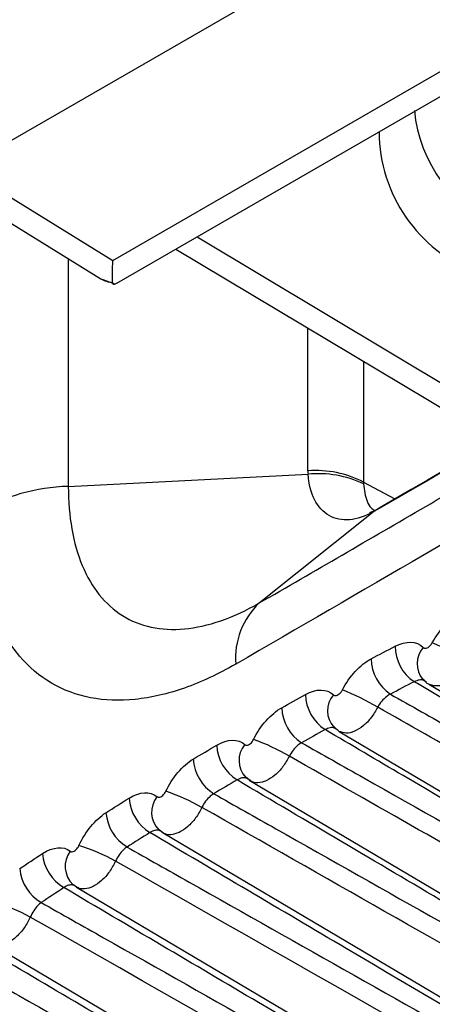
# Model space of a CAD drawing. Header units: millimetres. Extents: x 15440 to 16422, y 10215 to 11289.
# Tile 21 of 143: x 16188 to 16191, y 10365 to 10372. Entities that reach past the tile are written whole.
import ezdxf

# ---------------------------------------------------------------- set-up
doc = ezdxf.new("R2010")
doc.units = ezdxf.units.MM

msp = doc.modelspace()

# ---------------------------------------------------------------- linework, layer by layer
at = {"color": 7, "linetype": 'Continuous', "lineweight": 25}
for p, q in [((16197.9698, 10376.99), (16187.6035, 10371.0057)), ((16188.6524, 10370.3572), (16196.4367, 10374.8509)), ((16188.6805, 10370.1971), (16196.6928, 10374.8226)), ((16187.6035, 10371.0057), (16188.6524, 10370.3572)), ((16187.3467, 10370.9851), (16188.5697, 10370.2289)), ((16189.2447, 10370.5229), (16191.4927, 10369.179)), ((16189.0964, 10370.4372), (16191.3445, 10369.0933)), ((16188.3403, 10370.3707), (16188.3403, 10368.7708)), ((16188.5769, 10370.227), (16188.6606, 10370.1954)), ((16190.0241, 10368.8806), (16190.0241, 10369.8827)), ((16190.415, 10369.649), (16190.415, 10368.8007)), ((16188.3403, 10368.7708), (16190.0247, 10368.8559)), ((16190.415, 10368.8007), (16190.6345, 10368.6827)), ((16189.6822, 10367.9519), (16190.4827, 10368.5914)), ((16190.5239, 10368.6173), (16190.5039, 10368.6036)), ((16190.5426, 10368.6282), (16190.5059, 10368.6071)), ((16190.8561, 10367.3948), (16190.8451, 10367.4021)), ((16190.8736, 10367.3812), (16194.1687, 10365.4317)), ((16190.2081, 10367.0812), (16190.2443, 10367.0498)), ((16190.2288, 10367.0614), (16190.2192, 10367.0673)), ((16190.2443, 10367.0497), (16193.8817, 10364.8977)), ((16189.5901, 10366.729), (16189.6225, 10366.702)), ((16189.6084, 10366.7113), (16189.6002, 10366.7161)), ((16189.622, 10366.7015), (16189.6084, 10366.7113)), ((16189.6118, 10366.7074), (16194.0457, 10364.0842)), ((16188.9794, 10366.3602), (16189.0075, 10366.3376)), ((16189.0068, 10366.3368), (16188.9951, 10366.3447)), ((16189.0066, 10366.3365), (16201.5081, 10358.9403)), ((16188.376, 10365.9749), (16188.3998, 10365.9566)), ((16188.3988, 10365.9555), (16188.389, 10365.9616)), ((16188.3986, 10365.9551), (16201.1111, 10358.434)), ((16187.798, 10365.5572), (16200.7278, 10357.9076))]:
    msp.add_line(p, q, dxfattribs=at)
at = {"color": 7, "linetype": 'Continuous', "lineweight": 25, "flags": 128}
msp.add_lwpolyline([(16188.6501, 10370.2037), (16188.6506, 10370.2401), (16188.6514, 10370.2918), (16188.6524, 10370.3572)], dxfattribs=at)
at = {"color": 7, "linetype": 'Continuous', "lineweight": 25}
for centre, radius, start, end in [((16191.7745, 10371.5084), 1.0074, 185.55358, 247.09989), ((16191.587, 10371.2662), 1.0633, 180.26477, 249.16143), ((16190.0758, 10368.1371), 0.7453, 62.92086, 93.97176), ((16190.1006, 10368.1316), 0.7282, 64.40073, 95.98351), ((16188.38, 10367.395), 1.3764, 91.65398, 119.78713), ((16190.0501, 10367.5633), 0.5351, 133.437, 184.38238), ((16190.0874, 10365.796), 2.0443, 58.92679, 66.64449), ((16190.9411, 10367.652), 0.3051, 180.77685, 236.00383), ((16190.9685, 10367.5254), 0.177, 139.69534, 218.82041), ((16190.7735, 10367.5652), 0.3056, 181.07282, 236.21464), ((16189.5927, 10365.6576), 1.8137, 59.45511, 68.19026), ((16190.3126, 10367.3189), 0.3067, 181.89063, 236.80044), ((16190.3343, 10367.1944), 0.173, 139.36261, 221.93312), ((16190.1466, 10367.2275), 0.3072, 182.1865, 237.01352), ((16189.0803, 10365.4698), 1.624, 59.95959, 69.75642), ((16189.6909, 10366.9691), 0.3083, 183.00305, 237.6046), ((16189.7144, 10366.8466), 0.1746, 140.58183, 223.48727), ((16189.5268, 10366.8733), 0.3088, 183.29858, 237.81958), ((16189.0763, 10366.6027), 0.3099, 184.11432, 238.41568), ((16189.1014, 10366.4822), 0.1761, 141.78106, 225.05503), ((16188.5562, 10365.2404), 1.4657, 60.43942, 71.34308), ((16188.9143, 10366.5026), 0.3103, 184.40931, 238.63218), ((16188.0249, 10364.975), 1.3316, 60.89377, 72.95034), ((16188.4689, 10366.2199), 0.3115, 185.22471, 239.23302), ((16188.4957, 10366.1014), 0.1777, 142.96049, 226.63551), ((16188.3091, 10366.1156), 0.3119, 185.51894, 239.45065), ((16187.4894, 10364.6777), 1.2168, 61.32186, 74.57823)]:
    msp.add_arc(centre, radius, start, end, dxfattribs=at)
for centre, major_axis, ratio, start_param, end_param in [((16188.8305, 10370.6555), (0.2597, 0.4273), 0.572234, 3.137232, 3.426837), ((16191.3441, 10368.9597), (1.3176, 0.1274), 0.615137, 3.082185, 3.112532), ((16191.3877, 10368.6721), (0.9707, -0.1516), 0.408916, 3.198901, 3.229248)]:
    msp.add_ellipse(centre, major_axis=major_axis, ratio=ratio, start_param=start_param, end_param=end_param, dxfattribs=at)
for points, knots in [([(16200.8148, 10374.266), (16198.8195, 10373.0416), (16196.8711, 10371.8614), (16193.0837, 10369.6004), (16191.2629, 10368.5304), (16189.5165, 10367.5224)], [0, 0, 0, 0, 0.5, 0.5, 1, 1, 1, 1]), ([(16189.6822, 10367.9519), (16190.0672, 10368.1741), (16190.4583, 10368.4009), (16191.2455, 10368.8593), (16191.6427, 10369.0916), (16192.8454, 10369.798), (16193.6617, 10370.2813), (16195.3233, 10371.2725), (16196.1684, 10371.7804), (16197.8756, 10372.8135), (16198.7391, 10373.3395), (16199.6122, 10373.8749)], [0, 0, 0, 0, 0.125, 0.125, 0.25, 0.25, 0.5, 0.5, 0.75, 0.75, 1, 1, 1, 1]), ([(16199.6122, 10373.8749), (16198.7257, 10373.3605), (16197.8387, 10372.8463), (16196.9515, 10372.3323), (16196.0642, 10371.8183), (16195.1766, 10371.3044), (16194.2887, 10370.7908), (16193.0278, 10370.0614), (16191.7662, 10369.3323), (16190.5039, 10368.6036)], [0, 0, 0, 0, 0.00377108, 0.00377108, 0.00377108, 0.00754216, 0.00754216, 0.00754216, 0.01289754, 0.01289754, 0.01289754, 0.01289754]), ([(16199.6325, 10373.8891), (16199.012, 10373.529), (16195.98, 10371.7697), (16192.9407, 10370.0145), (16190.5234, 10368.6185)], [0, 0, 0, 0, 0.204671, 1, 1, 1, 1]), ([(16188.6501, 10370.2037), (16188.6521, 10370.1961), (16188.6553, 10370.1842), (16188.6729, 10370.1953), (16188.6793, 10370.1993)], [0, 0, 0, 0, 0.6355026, 1, 1, 1, 1]), ([(16190.4827, 10368.5914), (16190.3697, 10368.5272), (16190.2562, 10368.5175), (16190.1306, 10368.5899), (16190.0956, 10368.6282), (16190.0454, 10368.7267), (16190.0298, 10368.7882), (16190.0247, 10368.8559)], [0, 0, 0, 0, 0.5, 0.5, 0.75, 0.75, 1, 1, 1, 1]), ([(16190.4153, 10368.7884), (16190.4175, 10368.7673), (16190.4244, 10368.7022), (16190.4484, 10368.6316), (16190.4837, 10368.6067), (16190.4924, 10368.6006)], [0, 0, 0, 0, 0.265137, 0.820643, 1, 1, 1, 1]), ([(16188.3403, 10368.7708), (16188.3403, 10368.5597), (16188.3742, 10368.3689), (16188.5029, 10368.0606), (16188.5992, 10367.9393), (16188.7818, 10367.8251), (16188.8502, 10367.7976), (16188.9959, 10367.7664), (16189.0734, 10367.7623), (16189.3207, 10367.7848), (16189.4994, 10367.8464), (16189.6822, 10367.9519)], [0, 0, 0, 0, 0.25, 0.25, 0.5, 0.5, 0.625, 0.625, 0.75, 0.75, 1, 1, 1, 1]), ([(16189.5165, 10367.5224), (16189.3938, 10367.4515), (16189.2736, 10367.3957), (16189.0383, 10367.3131), (16188.9221, 10367.2862), (16188.7, 10367.2634), (16188.5951, 10367.2673), (16188.3976, 10367.3054), (16188.3044, 10367.3403), (16188.138, 10367.4384), (16188.0635, 10367.5014), (16187.9325, 10367.6566), (16187.8772, 10367.7479), (16187.7435, 10368.0536), (16187.6963, 10368.306), (16187.6963, 10368.5895)], [0, 0, 0, 0, 0.125, 0.125, 0.25, 0.25, 0.375, 0.375, 0.5, 0.5, 0.625, 0.625, 0.75, 0.75, 1, 1, 1, 1]), ([(16190.5054, 10368.6067), (16190.5048, 10368.6064), (16190.5033, 10368.6055), (16190.4823, 10368.5938), (16190.4501, 10368.5847), (16190.4587, 10368.5851), (16190.4607, 10368.5852)], [0, 0, 0, 0, 0.014041, 0.03881, 0.786285, 1, 1, 1, 1]), ([(16190.5039, 10368.6036), (16190.4967, 10368.5995), (16190.4897, 10368.5954), (16190.4827, 10368.5914), (16190.4827, 10368.5914), (16190.4827, 10368.5914), (16190.4827, 10368.5914)], [0, 0, 0, 0, 0.0000303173, 0.0000303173, 0.0000303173, 0.0000303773, 0.0000303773, 0.0000303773, 0.0000303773]), ([(16190.8335, 10367.6399), (16190.8345, 10367.6389), (16190.8355, 10367.6381), (16190.8367, 10367.6373), (16190.8398, 10367.6353), (16190.8436, 10367.6342), (16190.8476, 10367.634), (16190.8517, 10367.6339), (16190.8562, 10367.6347), (16190.8607, 10367.6365), (16190.8653, 10367.6383), (16190.87, 10367.641), (16190.8745, 10367.6445), (16190.879, 10367.6479), (16190.8834, 10367.6522), (16190.8873, 10367.657), (16190.8913, 10367.6618), (16190.8949, 10367.6672), (16190.8979, 10367.6728)], [0, 0, 0, 0, 0.0000069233, 0.0000069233, 0.0000069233, 0.0000261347, 0.0000261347, 0.0000261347, 0.000045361, 0.000045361, 0.000045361, 0.0000645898, 0.0000645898, 0.0000645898, 0.0000838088, 0.0000838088, 0.0000838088, 0.0001030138, 0.0001030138, 0.0001030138, 0.0001030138]), ([(16191.1426, 10367.5469), (16191.1278, 10367.522), (16191.0983, 10367.4722), (16191.039, 10367.4136), (16190.9772, 10367.3765), (16190.9183, 10367.3631), (16190.8884, 10367.3759), (16190.8741, 10367.3821)], [0, 0, 0, 0, 0.203088, 0.406167, 0.60929, 0.812451, 1, 1, 1, 1]), ([(16190.8451, 10367.4021), (16190.8429, 10367.4037), (16190.8325, 10367.4111), (16190.807, 10367.4133), (16190.7827, 10367.4038), (16190.7705, 10367.399)], [0, 0, 0, 0, 0.117702, 0.55885, 1, 1, 1, 1]), ([(16194.0967, 10365.4382), (16193.8874, 10365.5615), (16193.6781, 10365.6848), (16193.4689, 10365.8082), (16192.6318, 10366.3014), (16191.7949, 10366.7948), (16190.9583, 10367.2883), (16190.8957, 10367.3252), (16190.8331, 10367.3621), (16190.7705, 10367.399)], [0, 0, 0, 0, 0.00089737, 0.00089737, 0.00089737, 0.004486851, 0.004486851, 0.004486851, 0.004755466, 0.004755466, 0.004755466, 0.004755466]), ([(16190.833, 10367.4168), (16190.8439, 10367.4031), (16190.8557, 10367.3884), (16190.8728, 10367.3822), (16190.874, 10367.3818)], [0, 0, 0, 0, 0.928701, 1, 1, 1, 1]), ([(16190.2031, 10367.307), (16190.2041, 10367.3061), (16190.2051, 10367.3053), (16190.2063, 10367.3046), (16190.2094, 10367.3027), (16190.2132, 10367.3017), (16190.2172, 10367.3016), (16190.2213, 10367.3016), (16190.2257, 10367.3026), (16190.2302, 10367.3045), (16190.2347, 10367.3064), (16190.2393, 10367.3092), (16190.2438, 10367.3128), (16190.2482, 10367.3164), (16190.2525, 10367.3207), (16190.2564, 10367.3256), (16190.2602, 10367.3304), (16190.2637, 10367.3359), (16190.2666, 10367.3415)], [0, 0, 0, 0, 0.0000068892, 0.0000068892, 0.0000068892, 0.0000260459, 0.0000260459, 0.0000260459, 0.000045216, 0.000045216, 0.000045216, 0.0000643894, 0.0000643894, 0.0000643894, 0.0000835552, 0.0000835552, 0.0000835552, 0.0001027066, 0.0001027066, 0.0001027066, 0.0001027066]), ([(16190.6036, 10367.3112), (16190.5948, 10367.3069), (16190.5859, 10367.3014), (16190.5773, 10367.2949), (16190.5651, 10367.2856), (16190.5532, 10367.2742), (16190.5426, 10367.2615), (16190.5319, 10367.2487), (16190.5223, 10367.2344), (16190.5145, 10367.2196)], [0, 0, 0, 0, 0.0000354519, 0.0000354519, 0.0000354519, 0.0000862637, 0.0000862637, 0.0000862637, 0.0001370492, 0.0001370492, 0.0001370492, 0.0001370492]), ([(16190.6036, 10367.3112), (16190.7491, 10367.229), (16190.8947, 10367.1468), (16191.0402, 10367.0645), (16191.8132, 10366.6278), (16192.586, 10366.1909), (16193.3586, 10365.754), (16193.5875, 10365.6246), (16193.8164, 10365.4952), (16194.0452, 10365.3657)], [0.000200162, 0.000200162, 0.000200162, 0.000200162, 0.000810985, 0.000810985, 0.000810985, 0.004054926, 0.004054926, 0.004054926, 0.005015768, 0.005015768, 0.005015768, 0.005015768]), ([(16190.5145, 10367.2196), (16190.5, 10367.1946), (16190.4711, 10367.1444), (16190.4124, 10367.0849), (16190.3508, 10367.0464), (16190.2908, 10367.0316), (16190.2597, 10367.0439), (16190.2444, 10367.05)], [0, 0, 0, 0, 0.200914, 0.401828, 0.602757, 0.803699, 1, 1, 1, 1]), ([(16193.9999, 10365.237), (16193.8589, 10365.3172), (16193.7179, 10365.3974), (16193.577, 10365.4775), (16193.0131, 10365.7982), (16192.4492, 10366.1189), (16191.8853, 10366.4397), (16191.8683, 10366.4494), (16191.8513, 10366.4591), (16191.8343, 10366.4688), (16191.3943, 10366.719), (16190.9544, 10366.9693), (16190.5145, 10367.2196)], [0, 0, 0, 0, 0.000592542, 0.000592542, 0.000592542, 0.002962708, 0.002962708, 0.002962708, 0.003034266, 0.003034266, 0.003034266, 0.004883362, 0.004883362, 0.004883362, 0.004883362]), ([(16190.2192, 10367.0673), (16190.2166, 10367.0691), (16190.2059, 10367.0765), (16190.1804, 10367.0779), (16190.1565, 10367.0674), (16190.1446, 10367.0622)], [0, 0, 0, 0, 0.137752, 0.568875, 1, 1, 1, 1]), ([(16193.8647, 10364.8685), (16193.6532, 10364.9932), (16193.4417, 10365.1178), (16193.2302, 10365.2425), (16192.3841, 10365.7412), (16191.5383, 10366.24), (16190.6926, 10366.7389), (16190.5099, 10366.8467), (16190.3273, 10366.9544), (16190.1446, 10367.0622)], [0, 0, 0, 0, 0.000906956, 0.000906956, 0.000906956, 0.00453478, 0.00453478, 0.00453478, 0.00531844, 0.00531844, 0.00531844, 0.00531844]), ([(16189.5795, 10366.9574), (16189.5805, 10366.9565), (16189.5816, 10366.9558), (16189.5828, 10366.9551), (16189.5859, 10366.9533), (16189.5897, 10366.9524), (16189.5937, 10366.9525), (16189.5977, 10366.9526), (16189.6022, 10366.9538), (16189.6066, 10366.9558), (16189.611, 10366.9578), (16189.6156, 10366.9607), (16189.62, 10366.9644), (16189.6243, 10366.9681), (16189.6285, 10366.9725), (16189.6323, 10366.9775), (16189.6361, 10366.9824), (16189.6395, 10366.9879), (16189.6422, 10366.9935)], [0, 0, 0, 0, 0.0000068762, 0.0000068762, 0.0000068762, 0.0000260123, 0.0000260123, 0.0000260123, 0.000045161, 0.000045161, 0.000045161, 0.0000643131, 0.0000643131, 0.0000643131, 0.0000834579, 0.0000834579, 0.0000834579, 0.0001025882, 0.0001025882, 0.0001025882, 0.0001025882]), ([(16189.9794, 10366.9699), (16189.9708, 10366.9653), (16189.9622, 10366.9594), (16189.9539, 10366.9527), (16189.942, 10366.9431), (16189.9305, 10366.9312), (16189.9203, 10366.9182), (16189.91, 10366.9052), (16189.9008, 10366.8906), (16189.8933, 10366.8757)], [0, 0, 0, 0, 0.0000353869, 0.0000353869, 0.0000353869, 0.0000861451, 0.0000861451, 0.0000861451, 0.000136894, 0.000136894, 0.000136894, 0.000136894]), ([(16189.9794, 10366.9699), (16190.125, 10366.8877), (16190.2705, 10366.8055), (16190.416, 10366.7233), (16191.1888, 10366.2868), (16191.9615, 10365.8502), (16192.734, 10365.4135), (16193.1095, 10365.2012), (16193.4851, 10364.9889), (16193.8606, 10364.7766)], [0.000200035, 0.000200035, 0.000200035, 0.000200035, 0.000810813, 0.000810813, 0.000810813, 0.004054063, 0.004054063, 0.004054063, 0.005630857, 0.005630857, 0.005630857, 0.005630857]), ([(16189.8933, 10366.8757), (16189.8792, 10366.8505), (16189.8508, 10366.8), (16189.7928, 10366.7396), (16189.731, 10366.6992), (16189.6718, 10366.6851), (16189.6362, 10366.6912), (16189.6224, 10366.7012), (16189.622, 10366.7015)], [0, 0, 0, 0, 0.198908, 0.397816, 0.596726, 0.795637, 0.994548, 1, 1, 1, 1]), ([(16193.8664, 10364.6166), (16193.7227, 10364.6984), (16193.5789, 10364.7801), (16193.4352, 10364.8618), (16192.8602, 10365.1887), (16192.2851, 10365.5156), (16191.7101, 10365.8425), (16191.1045, 10366.1869), (16190.4989, 10366.5313), (16189.8933, 10366.8757)], [0, 0, 0, 0, 0.000604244, 0.000604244, 0.000604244, 0.00302122, 0.00302122, 0.00302122, 0.005566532, 0.005566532, 0.005566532, 0.005566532]), ([(16189.6002, 10366.7161), (16189.5972, 10366.718), (16189.5862, 10366.7252), (16189.5606, 10366.7257), (16189.5374, 10366.7144), (16189.5257, 10366.7087)], [0, 0, 0, 0, 0.156193, 0.578068, 1, 1, 1, 1]), ([(16194.2584, 10363.9172), (16194.041, 10364.0454), (16193.8236, 10364.1736), (16193.6062, 10364.3017), (16192.7366, 10364.8144), (16191.8671, 10365.3271), (16190.9978, 10365.84), (16190.5071, 10366.1295), (16190.0164, 10366.4191), (16189.5257, 10366.7087)], [0, 0, 0, 0, 0.000932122, 0.000932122, 0.000932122, 0.004660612, 0.004660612, 0.004660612, 0.006765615, 0.006765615, 0.006765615, 0.006765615]), ([(16188.9631, 10366.5912), (16188.9641, 10366.5903), (16188.9652, 10366.5896), (16188.9663, 10366.589), (16188.9695, 10366.5873), (16188.9733, 10366.5866), (16188.9773, 10366.5868), (16188.9813, 10366.587), (16188.9857, 10366.5883), (16188.9901, 10366.5904), (16188.9945, 10366.5925), (16188.999, 10366.5956), (16189.0033, 10366.5994), (16189.0076, 10366.6032), (16189.0117, 10366.6078), (16189.0154, 10366.6128), (16189.0191, 10366.6178), (16189.0224, 10366.6233), (16189.0251, 10366.629)], [0, 0, 0, 0, 0.0000068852, 0.0000068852, 0.0000068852, 0.000026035, 0.000026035, 0.000026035, 0.000045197, 0.000045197, 0.000045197, 0.0000643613, 0.0000643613, 0.0000643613, 0.0000835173, 0.0000835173, 0.0000835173, 0.0001026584, 0.0001026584, 0.0001026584, 0.0001026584]), ([(16189.3624, 10366.612), (16189.3541, 10366.6071), (16189.3457, 10366.601), (16189.3376, 10366.5939), (16189.3261, 10366.5839), (16189.315, 10366.5718), (16189.3051, 10366.5585), (16189.2953, 10366.5451), (16189.2864, 10366.5303), (16189.2793, 10366.5152)], [0, 0, 0, 0, 0.0000353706, 0.0000353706, 0.0000353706, 0.0000861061, 0.0000861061, 0.0000861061, 0.0001368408, 0.0001368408, 0.0001368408, 0.0001368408]), ([(16189.3624, 10366.612), (16189.508, 10366.5298), (16189.6535, 10366.4476), (16189.799, 10366.3655), (16190.5718, 10365.9292), (16191.3445, 10365.4927), (16192.117, 10365.0562), (16192.9122, 10364.6069), (16193.7072, 10364.1575), (16194.5022, 10363.7081)], [0.000200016, 0.000200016, 0.000200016, 0.000200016, 0.000810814, 0.000810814, 0.000810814, 0.004054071, 0.004054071, 0.004054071, 0.00739248, 0.00739248, 0.00739248, 0.00739248]), ([(16189.2793, 10366.5152), (16189.2654, 10366.4898), (16189.2377, 10366.439), (16189.1802, 10366.3776), (16189.1186, 10366.336), (16189.0592, 10366.3203), (16189.0226, 10366.3259), (16189.0079, 10366.336), (16189.0068, 10366.3368)], [0, 0, 0, 0, 0.1968808, 0.3937548, 0.5906296, 0.787506, 0.98438, 1, 1, 1, 1]), ([(16188.9951, 10366.3447), (16188.99, 10366.349), (16188.9842, 10366.3521), (16188.9778, 10366.354), (16188.9688, 10366.3566), (16188.9584, 10366.3566), (16188.9476, 10366.3541), (16188.9368, 10366.3515), (16188.9253, 10366.3462), (16188.914, 10366.3387)], [0, 0, 0, 0, 0.0000353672, 0.0000353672, 0.0000353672, 0.0000861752, 0.0000861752, 0.0000861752, 0.0001370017, 0.0001370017, 0.0001370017, 0.0001370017]), ([(16196.6443, 10361.7791), (16196.5748, 10361.8201), (16196.5053, 10361.861), (16196.4357, 10361.902), (16194.3876, 10363.1091), (16192.3399, 10364.3165), (16190.2933, 10365.5244), (16189.8334, 10365.7958), (16189.3737, 10366.0672), (16188.914, 10366.3387)], [0.00518864, 0.00518864, 0.00518864, 0.00518864, 0.0054866, 0.0054866, 0.0054866, 0.01426515, 0.01426515, 0.01426515, 0.01623745, 0.01623745, 0.01623745, 0.01623745]), ([(16188.3538, 10366.2084), (16188.3549, 10366.2076), (16188.356, 10366.2069), (16188.3572, 10366.2064), (16188.3604, 10366.2048), (16188.3641, 10366.2042), (16188.3681, 10366.2045), (16188.3722, 10366.2049), (16188.3765, 10366.2063), (16188.3809, 10366.2085), (16188.3852, 10366.2108), (16188.3897, 10366.214), (16188.394, 10366.2179), (16188.3982, 10366.2218), (16188.4023, 10366.2265), (16188.4059, 10366.2316), (16188.4095, 10366.2366), (16188.4127, 10366.2423), (16188.4153, 10366.248)], [0, 0, 0, 0, 0.000006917, 0.000006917, 0.000006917, 0.000026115, 0.000026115, 0.000026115, 0.0000453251, 0.0000453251, 0.0000453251, 0.0000645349, 0.0000645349, 0.0000645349, 0.0000837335, 0.0000837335, 0.0000837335, 0.0001029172, 0.0001029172, 0.0001029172, 0.0001029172]), ([(16188.7527, 10366.2376), (16188.7446, 10366.2324), (16188.7365, 10366.226), (16188.7286, 10366.2187), (16188.7175, 10366.2083), (16188.7068, 10366.1958), (16188.6973, 10366.1822), (16188.6878, 10366.1687), (16188.6793, 10366.1536), (16188.6726, 10366.1384)], [0, 0, 0, 0, 0.0000354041, 0.0000354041, 0.0000354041, 0.0000861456, 0.0000861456, 0.0000861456, 0.0001368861, 0.0001368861, 0.0001368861, 0.0001368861]), ([(16188.7527, 10366.2376), (16188.8983, 10366.1555), (16189.0439, 10366.0733), (16189.1894, 10365.9912), (16189.9624, 10365.5549), (16190.7352, 10365.1186), (16191.5079, 10364.6822), (16192.6956, 10364.0113), (16193.883, 10363.3402), (16195.0703, 10362.6691), (16195.2985, 10362.54), (16195.5267, 10362.411), (16195.7549, 10362.282), (16196.0514, 10362.1144), (16196.3478, 10361.9467), (16196.6443, 10361.7791)], [0.0002001, 0.0002001, 0.0002001, 0.0002001, 0.00081099, 0.00081099, 0.00081099, 0.00405495, 0.00405495, 0.00405495, 0.00904143, 0.00904143, 0.00904143, 0.00999998, 0.00999998, 0.00999998, 0.01124524, 0.01124524, 0.01124524, 0.01124524]), ([(16188.6726, 10366.1384), (16188.659, 10366.1128), (16188.6318, 10366.0617), (16188.5749, 10365.9992), (16188.5136, 10365.9563), (16188.4539, 10365.9391), (16188.4162, 10365.944), (16188.4006, 10365.9543), (16188.3988, 10365.9555)], [0, 0, 0, 0, 0.194882, 0.389741, 0.584614, 0.779504, 0.974392, 1, 1, 1, 1]), ([(16201.3223, 10358.9546), (16201.1732, 10359.0392), (16201.0241, 10359.1239), (16200.8749, 10359.2085), (16200.0964, 10359.6504), (16199.3179, 10360.0924), (16198.5394, 10360.5343), (16195.2508, 10362.4013), (16191.962, 10364.269), (16188.6726, 10366.1384)], [0.00019128, 0.00019128, 0.00019128, 0.00019128, 0.00081819, 0.00081819, 0.00081819, 0.00409093, 0.00409093, 0.00409093, 0.01791521, 0.01791521, 0.01791521, 0.01791521]), ([(16188.389, 10365.9616), (16188.384, 10365.9657), (16188.3782, 10365.9685), (16188.372, 10365.9701), (16188.363, 10365.9723), (16188.3529, 10365.9719), (16188.3423, 10365.9689), (16188.3318, 10365.9658), (16188.3205, 10365.9601), (16188.3095, 10365.9522)], [0, 0, 0, 0, 0.0000354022, 0.0000354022, 0.0000354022, 0.0000863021, 0.0000863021, 0.0000863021, 0.000137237, 0.000137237, 0.000137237, 0.000137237]), ([(16196.0276, 10361.3982), (16195.9581, 10361.4392), (16195.8886, 10361.4802), (16195.819, 10361.5212), (16193.7709, 10362.7287), (16191.7232, 10363.9365), (16189.6765, 10365.1449), (16189.2208, 10365.4139), (16188.7651, 10365.683), (16188.3095, 10365.9522)], [0.00518864, 0.00518864, 0.00518864, 0.00518864, 0.0054866, 0.0054866, 0.0054866, 0.01426515, 0.01426515, 0.01426515, 0.01621989, 0.01621989, 0.01621989, 0.01621989]), ([(16188.1505, 10365.847), (16188.1426, 10365.8415), (16188.1347, 10365.8348), (16188.1272, 10365.8272), (16188.1164, 10365.8164), (16188.106, 10365.8036), (16188.0969, 10365.7897), (16188.0878, 10365.7759), (16188.0798, 10365.7606), (16188.0733, 10365.7452)], [0, 0, 0, 0, 0.0000354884, 0.0000354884, 0.0000354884, 0.0000862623, 0.0000862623, 0.0000862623, 0.0001370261, 0.0001370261, 0.0001370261, 0.0001370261]), ([(16188.1505, 10365.847), (16188.2962, 10365.7649), (16188.4418, 10365.6827), (16188.5874, 10365.6006), (16189.3606, 10365.1643), (16190.1338, 10364.7279), (16190.9068, 10364.2915), (16192.1302, 10363.6006), (16193.3534, 10362.9096), (16194.5764, 10362.2185), (16194.8053, 10362.0891), (16195.0342, 10361.9597), (16195.2631, 10361.8303), (16195.518, 10361.6863), (16195.7728, 10361.5423), (16196.0276, 10361.3982)], [0.0002003, 0.0002003, 0.0002003, 0.0002003, 0.00081134, 0.00081134, 0.00081134, 0.00405669, 0.00405669, 0.00405669, 0.0091933, 0.0091933, 0.0091933, 0.01015482, 0.01015482, 0.01015482, 0.0112252, 0.0112252, 0.0112252, 0.0112252]), ([(16188.0733, 10365.7452), (16188.0601, 10365.7195), (16188.0335, 10365.6681), (16187.9771, 10365.6046), (16187.916, 10365.5603), (16187.8561, 10365.5415), (16187.8173, 10365.5457), (16187.8008, 10365.556), (16187.7982, 10365.5577)], [0, 0, 0, 0, 0.192908, 0.385771, 0.578672, 0.771621, 0.964574, 1, 1, 1, 1]), ([(16200.9321, 10358.4455), (16200.7829, 10358.5301), (16200.6337, 10358.6148), (16200.4845, 10358.6995), (16199.7007, 10359.1442), (16198.9169, 10359.589), (16198.133, 10360.0338), (16194.7802, 10361.9366), (16191.4271, 10363.84), (16188.0733, 10365.7452)], [0.00019652, 0.00019652, 0.00019652, 0.00019652, 0.00082374, 0.00082374, 0.00082374, 0.00411871, 0.00411871, 0.00411871, 0.01821298, 0.01821298, 0.01821298, 0.01821298]), ([(16195.4114, 10361.0052), (16195.3419, 10361.0462), (16195.2724, 10361.0872), (16195.2028, 10361.1282), (16193.1546, 10362.3361), (16191.1069, 10363.5443), (16189.0603, 10364.7531), (16188.611, 10365.0185), (16188.1617, 10365.2839), (16187.7126, 10365.5493)], [0.00518864, 0.00518864, 0.00518864, 0.00518864, 0.0054866, 0.0054866, 0.0054866, 0.01426515, 0.01426515, 0.01426515, 0.01619224, 0.01619224, 0.01619224, 0.01619224]), ([(16187.5561, 10365.4402), (16187.7017, 10365.358), (16187.8474, 10365.2759), (16187.993, 10365.1937), (16188.7668, 10364.7574), (16189.5404, 10364.3209), (16190.3139, 10363.8843), (16191.5738, 10363.1731), (16192.8334, 10362.4618), (16194.0928, 10361.7503), (16194.3225, 10361.6205), (16194.5521, 10361.4907), (16194.7818, 10361.361), (16194.9917, 10361.2424), (16195.2015, 10361.1238), (16195.4114, 10361.0052)], [0.0002006, 0.0002006, 0.0002006, 0.0002006, 0.00081186, 0.00081186, 0.00081186, 0.0040593, 0.0040593, 0.0040593, 0.00934895, 0.00934895, 0.00934895, 0.01031368, 0.01031368, 0.01031368, 0.01119521, 0.01119521, 0.01119521, 0.01119521]), ([(16200.5554, 10357.9169), (16200.4059, 10358.0017), (16200.2563, 10358.0866), (16200.1068, 10358.1714), (16199.3174, 10358.6192), (16198.528, 10359.0669), (16197.7386, 10359.5148), (16194.3201, 10361.4541), (16190.9013, 10363.3941), (16187.4818, 10365.3359)], [0.00020089, 0.00020089, 0.00020089, 0.00020089, 0.0008296, 0.0008296, 0.0008296, 0.004148, 0.004148, 0.004148, 0.01851831, 0.01851831, 0.01851831, 0.01851831])]:
    msp.add_open_spline(points, degree=3, knots=knots, dxfattribs=at)
for points in [[(16190.8979, 10367.6728), (16190.9482, 10367.7674), (16191.0251, 10367.8474), (16191.1032, 10367.8864)], [(16190.636, 10367.6479), (16190.7134, 10367.6883), (16190.7875, 10367.6854), (16190.8335, 10367.6399)], [(16190.468, 10367.5595), (16190.5239, 10367.5891), (16190.5799, 10367.6186), (16190.636, 10367.6479)], [(16190.2666, 10367.3415), (16190.3153, 10367.4368), (16190.3907, 10367.5185), (16190.468, 10367.5595)], [(16190.7705, 10367.399), (16190.7147, 10367.37), (16190.6591, 10367.3407), (16190.6036, 10367.3112)], [(16190.006, 10367.3088), (16190.0826, 10367.3513), (16190.1565, 10367.3506), (16190.2031, 10367.307)], [(16189.8397, 10367.2158), (16189.8951, 10367.247), (16189.9505, 10367.278), (16190.006, 10367.3088)], [(16189.6422, 10366.9935), (16189.6894, 10367.0895), (16189.7633, 10367.1728), (16189.8397, 10367.2158)], [(16190.1446, 10367.0622), (16190.0895, 10367.0316), (16190.0344, 10367.0009), (16189.9794, 10366.9699)], [(16189.383, 10366.9529), (16189.4587, 10366.9975), (16189.5325, 10366.9992), (16189.5795, 10366.9574)], [(16189.2186, 10366.8555), (16189.2733, 10366.8882), (16189.3281, 10366.9207), (16189.383, 10366.9529)], [(16189.0251, 10366.629), (16189.0706, 10366.7256), (16189.1431, 10366.8105), (16189.2186, 10366.8555)], [(16189.5257, 10366.7087), (16189.4712, 10366.6767), (16189.4168, 10366.6444), (16189.3624, 10366.612)], [(16188.7672, 10366.5805), (16188.842, 10366.627), (16188.9155, 10366.6311), (16188.9631, 10366.5912)], [(16188.6048, 10366.4788), (16188.6589, 10366.5129), (16188.713, 10366.5468), (16188.7672, 10366.5805)], [(16194.4136, 10363.5973), (16192.7023, 10364.5696), (16190.9909, 10365.5422), (16189.2793, 10366.5152)], [(16188.4153, 10366.248), (16188.4592, 10366.3452), (16188.5302, 10366.4317), (16188.6048, 10366.4788)], [(16188.914, 10366.3387), (16188.8601, 10366.3052), (16188.8064, 10366.2715), (16188.7527, 10366.2376)], [(16188.1587, 10366.1915), (16188.2326, 10366.2401), (16188.3058, 10366.2465), (16188.3538, 10366.2084)], [(16187.9986, 10366.0856), (16188.0519, 10366.1211), (16188.1052, 10366.1564), (16188.1587, 10366.1915)], [(16188.3095, 10365.9522), (16188.2564, 10365.9173), (16188.2035, 10365.8822), (16188.1505, 10365.847)]]:
    msp.add_open_spline(points, degree=3, dxfattribs=at)

doc.saveas('drawing.dxf')
